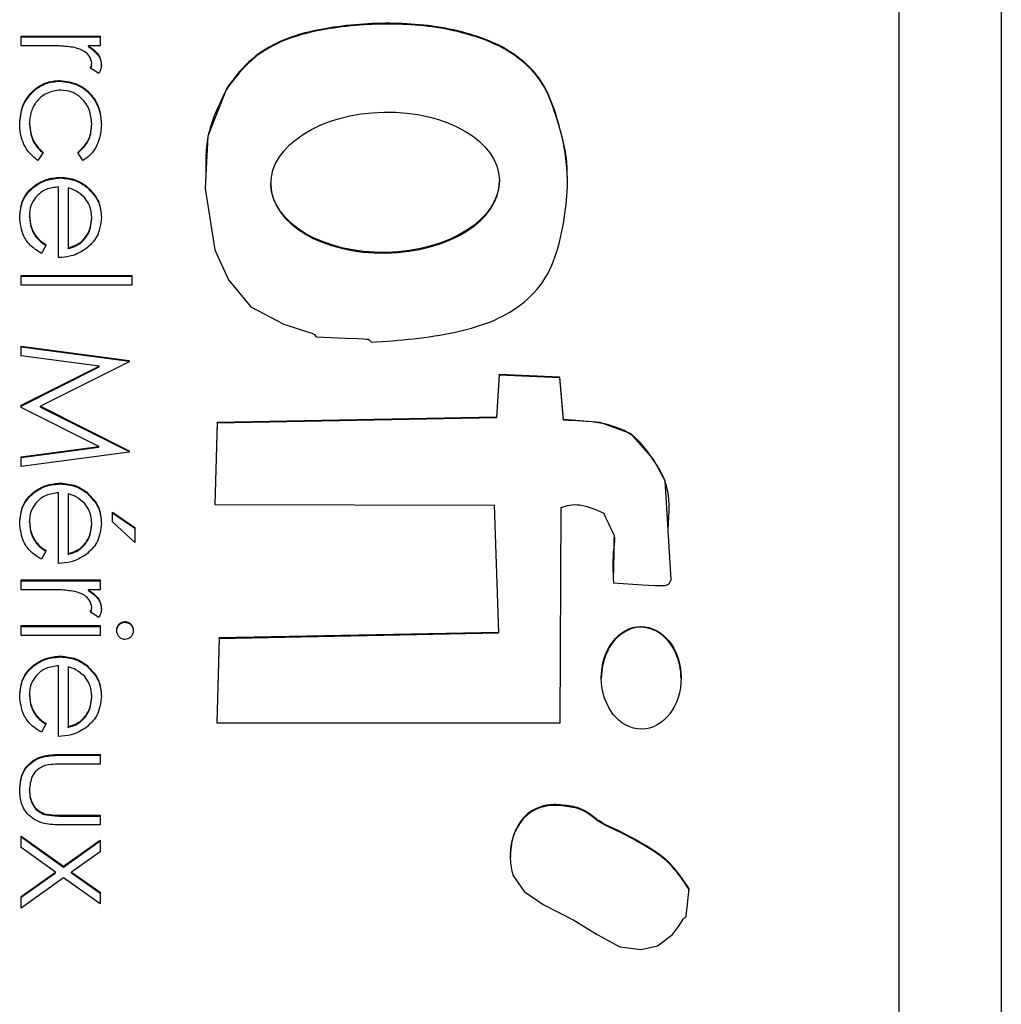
# Model space of a CAD drawing. Header units: millimetres. Extents: x 411 to 1892, y 42 to 1259.
# Tile 21 of 25: x 1767.46 to 1772.27, y 669.6 to 674.43. Entities that reach past the tile are written whole.
import ezdxf

# ---------------------------------------------------------------- set-up
doc = ezdxf.new("R2010")
doc.units = ezdxf.units.MM

msp = doc.modelspace()

# ---------------------------------------------------------------- linework, layer by layer
at = {"color": 7, "linetype": 'Continuous', "lineweight": 25}
for p, q in [((1772.2677, 684.3725), (1772.2677, 643.3725)), ((1771.7677, 645.887), (1771.7677, 681.8633)), ((1767.4677, 674.3003), (1767.4677, 674.3477)), ((1767.4677, 674.3477), (1767.8544, 674.3477)), ((1767.4677, 674.3441), (1767.8544, 674.3441)), ((1767.8544, 674.3477), (1767.8544, 674.3003)), ((1767.5976, 674.3003), (1767.4677, 674.3003)), ((1767.8544, 674.3003), (1767.7974, 674.3003)), ((1767.7974, 674.2966), (1767.7974, 674.3003)), ((1767.8137, 674.2114), (1767.8137, 674.215)), ((1767.8479, 674.1647), (1767.8068, 674.1907)), ((1767.6578, 674.1272), (1767.6578, 674.1308)), ((1768.4729, 674.0862), (1768.4729, 674.0899)), ((1767.5084, 673.914), (1767.5084, 673.9176)), ((1767.8137, 673.9143), (1767.8137, 673.918)), ((1767.5762, 673.7773), (1767.5501, 673.7376)), ((1767.7705, 673.7376), (1767.7458, 673.7773)), ((1767.66, 673.6526), (1767.66, 673.6562)), ((1769.8098, 673.6345), (1769.8098, 673.639)), ((1767.6508, 673.263), (1767.6508, 673.6087)), ((1767.6983, 673.6038), (1767.6983, 673.3104)), ((1767.7891, 673.6081), (1767.7891, 673.6117)), ((1768.6909, 673.6255), (1768.6909, 673.621)), ((1767.5084, 673.4641), (1767.5084, 673.4678)), ((1767.8137, 673.4546), (1767.8137, 673.4582)), ((1767.5898, 673.3255), (1767.5676, 673.2833)), ((1767.6983, 673.3068), (1767.6983, 673.3104)), ((1767.4677, 673.1274), (1767.4677, 673.1748)), ((1767.4677, 673.1748), (1768.0104, 673.1748)), ((1767.4677, 673.1712), (1768.0104, 673.1712)), ((1768.0104, 673.1748), (1768.0104, 673.1274)), ((1768.0104, 673.1274), (1767.4677, 673.1274)), ((1767.4677, 672.8291), (1767.9968, 672.7593)), ((1767.4677, 672.7813), (1767.4677, 672.8291)), ((1767.4677, 672.8254), (1767.9968, 672.7556)), ((1767.8493, 672.7308), (1767.4677, 672.7813)), ((1767.9968, 672.7593), (1767.9968, 672.7525)), ((1767.4677, 672.5391), (1767.8493, 672.7308)), ((1767.4677, 672.5355), (1767.8493, 672.7271)), ((1767.9968, 672.7525), (1767.5627, 672.5342)), ((1767.8493, 672.7271), (1767.8493, 672.7308)), ((1769.809, 672.6896), (1769.796, 672.4814)), ((1769.809, 672.686), (1769.796, 672.4778)), ((1770.1066, 672.6774), (1769.809, 672.6896)), ((1769.809, 672.686), (1769.809, 672.6896)), ((1770.1066, 672.6737), (1769.809, 672.686)), ((1770.1233, 672.4694), (1770.1066, 672.6774)), ((1770.1066, 672.6737), (1770.1066, 672.6774)), ((1770.1233, 672.4658), (1770.1066, 672.6737)), ((1767.4677, 672.5284), (1767.4677, 672.5391)), ((1767.8484, 672.3376), (1767.4677, 672.5284)), ((1767.5627, 672.5342), (1767.9968, 672.3164)), ((1767.5627, 672.5305), (1767.5627, 672.5342)), ((1767.5627, 672.5305), (1767.9968, 672.3127)), ((1769.796, 672.4814), (1768.4278, 672.4544)), ((1769.796, 672.4778), (1768.4278, 672.4508)), ((1769.796, 672.4778), (1769.796, 672.4814)), ((1768.4278, 672.4544), (1768.4165, 672.053)), ((1768.4278, 672.4508), (1768.4166, 672.053)), ((1768.4278, 672.4508), (1768.4278, 672.4544)), ((1770.1233, 672.4658), (1770.1233, 672.4694)), ((1767.4677, 672.2869), (1767.8484, 672.3376)), ((1767.4677, 672.2833), (1767.8484, 672.3339)), ((1767.8484, 672.3339), (1767.8484, 672.3376)), ((1767.9968, 672.3095), (1767.4677, 672.2392)), ((1767.4677, 672.2392), (1767.4677, 672.2869)), ((1767.9968, 672.3164), (1767.9968, 672.3095)), ((1767.66, 672.1543), (1767.66, 672.1579)), ((1767.6508, 671.7647), (1767.6508, 672.1104)), ((1767.6983, 672.1055), (1767.6983, 671.8121)), ((1767.7891, 672.1098), (1767.7891, 672.1134)), ((1768.4165, 672.053), (1769.7849, 672.0502)), ((1769.7849, 672.0502), (1769.8053, 671.4261)), ((1770.1067, 670.9829), (1770.1123, 672.0383)), ((1767.9154, 671.968), (1767.9154, 672.0155)), ((1767.9154, 672.0155), (1768.024, 671.9404)), ((1767.9154, 672.0119), (1768.024, 671.9368)), ((1767.5084, 671.9658), (1767.5084, 671.9694)), ((1767.8137, 671.9563), (1767.8137, 671.9599)), ((1768.024, 671.8664), (1767.9154, 671.968)), ((1768.024, 671.9404), (1768.024, 671.8664)), ((1770.3718, 671.8874), (1770.3718, 671.891)), ((1767.5898, 671.8272), (1767.5676, 671.785)), ((1767.6983, 671.8085), (1767.6983, 671.8121)), ((1767.4677, 671.6359), (1767.4677, 671.6833)), ((1767.4677, 671.6833), (1767.8544, 671.6833)), ((1767.4677, 671.6797), (1767.8544, 671.6797)), ((1767.8544, 671.6833), (1767.8544, 671.6359)), ((1767.5976, 671.6359), (1767.4677, 671.6359)), ((1767.8544, 671.6359), (1767.7974, 671.6359)), ((1767.7974, 671.6322), (1767.7974, 671.6359)), ((1767.8479, 671.5003), (1767.8068, 671.5263)), ((1767.8137, 671.5469), (1767.8137, 671.5506)), ((1767.4677, 671.4121), (1767.4677, 671.4596)), ((1767.4677, 671.4596), (1767.8544, 671.4596)), ((1767.8544, 671.4596), (1767.8544, 671.4121)), ((1767.9763, 671.4763), (1767.9763, 671.4799)), ((1767.4677, 671.4559), (1767.8544, 671.4559)), ((1767.8544, 671.4121), (1767.4677, 671.4121)), ((1769.8053, 671.4261), (1768.4372, 671.3992)), ((1769.8053, 671.4225), (1768.4372, 671.3955)), ((1769.8053, 671.4225), (1769.8053, 671.4261)), ((1768.4372, 671.3992), (1768.426, 670.9829)), ((1768.4372, 671.3955), (1768.4261, 670.9829)), ((1768.4372, 671.3955), (1768.4372, 671.3992)), ((1767.66, 671.3068), (1767.66, 671.3104)), ((1767.7891, 671.2623), (1767.7891, 671.2659)), ((1767.6508, 670.9172), (1767.6508, 671.263)), ((1767.6983, 671.258), (1767.6983, 670.9647)), ((1767.5084, 671.1183), (1767.5084, 671.122)), ((1767.8137, 671.1088), (1767.8137, 671.1124)), ((1767.5898, 670.9797), (1767.5676, 670.9375)), ((1768.426, 670.9829), (1770.1067, 670.9829)), ((1767.6983, 670.961), (1767.6983, 670.9647)), ((1767.6696, 670.8291), (1767.8544, 670.8291)), ((1767.6696, 670.8254), (1767.6696, 670.8291)), ((1767.6696, 670.8254), (1767.8544, 670.8254)), ((1767.8544, 670.8291), (1767.8544, 670.7816)), ((1767.8544, 670.7816), (1767.675, 670.7816)), ((1767.5084, 670.6518), (1767.5084, 670.6554)), ((1767.5808, 670.535), (1767.5808, 670.5386)), ((1767.675, 670.5308), (1767.8544, 670.5308)), ((1767.675, 670.5271), (1767.675, 670.5308)), ((1767.675, 670.5271), (1767.8544, 670.5271)), ((1767.8544, 670.5308), (1767.8544, 670.4833)), ((1767.8544, 670.4833), (1767.6661, 670.4833)), ((1767.4677, 670.4291), (1767.6753, 670.281)), ((1767.4677, 670.3726), (1767.4677, 670.4291)), ((1767.4677, 670.4254), (1767.6753, 670.2773)), ((1767.6753, 670.281), (1767.8544, 670.4087)), ((1767.6753, 670.2773), (1767.8544, 670.4051)), ((1767.8544, 670.4087), (1767.8544, 670.3523)), ((1767.6357, 670.2528), (1767.4677, 670.3726)), ((1767.8544, 670.3523), (1767.7149, 670.2528)), ((1767.4677, 670.133), (1767.6357, 670.2528)), ((1767.6357, 670.2492), (1767.6357, 670.2528)), ((1767.6753, 670.2773), (1767.6753, 670.281)), ((1767.7149, 670.2528), (1767.8544, 670.1533)), ((1767.7149, 670.2492), (1767.7149, 670.2528)), ((1767.4677, 670.1293), (1767.6357, 670.2492)), ((1767.6753, 670.2245), (1767.4677, 670.0765)), ((1767.8544, 670.0969), (1767.6753, 670.2245)), ((1767.7149, 670.2492), (1767.8544, 670.1497)), ((1767.4677, 670.0765), (1767.4677, 670.133)), ((1767.8544, 670.1533), (1767.8544, 670.0969))]:
    msp.add_line(p, q, dxfattribs=at)
at = {"color": 7, "linetype": 'Continuous', "lineweight": 25, "flags": 128}
for points in [[(1768.4729, 674.0899), (1768.3827, 673.8576), (1768.3696, 673.6004), (1768.4158, 673.3002), (1768.4829, 673.1534), (1768.5927, 673.0213), (1768.7545, 672.9363), (1768.8342, 672.9103), (1768.8707, 672.8989), (1768.887, 672.8938), (1768.8943, 672.8915), (1768.9, 672.8897), (1768.9041, 672.8866), (1768.9073, 672.8818), (1768.9111, 672.8768), (1768.9131, 672.8754), (1768.9141, 672.8751), (1768.9146, 672.875), (1768.9148, 672.875), (1768.9149, 672.8749), (1768.9149, 672.8749), (1768.9149, 672.8749), (1768.915, 672.8749), (1768.915, 672.8749), (1769.0567, 672.8683), (1769.119, 672.866), (1769.1464, 672.8642), (1769.1585, 672.8632), (1769.1679, 672.8623), (1769.1725, 672.8604), (1769.1762, 672.8565), (1769.1829, 672.8476)], [(1770.3684, 671.6689), (1770.51, 671.6598), (1770.5724, 671.6569), (1770.5998, 671.6563), (1770.6214, 671.6563), (1770.6317, 671.6591), (1770.641, 671.6661), (1770.6483, 671.677), (1770.6502, 671.6822), (1770.6506, 671.6845), (1770.6508, 671.6855), (1770.6508, 671.686), (1770.6508, 671.6862), (1770.6508, 671.6862), (1770.6508, 671.6863), (1770.6508, 671.6863), (1770.6508, 671.6863), (1770.6508, 671.6863), (1770.6221, 672.1687), (1770.5637, 672.2762), (1770.4548, 672.3985), (1770.304, 672.4552), (1770.1233, 672.4694)], [(1769.8754, 670.2376), (1769.9309, 670.1572), (1770.024, 670.094), (1770.1748, 670.0173), (1770.2883, 669.947), (1770.3991, 669.8855), (1770.5038, 669.8737), (1770.5849, 669.8909), (1770.6581, 669.9475), (1770.6874, 669.9859), (1770.7002, 670.0055), (1770.7102, 670.0221), (1770.7184, 670.0292), (1770.723, 670.0331), (1770.7243, 670.0352), (1770.7247, 670.0362), (1770.7249, 670.0367), (1770.7249, 670.0369), (1770.7249, 670.037), (1770.7249, 670.037), (1770.7249, 670.037), (1770.7249, 670.037), (1770.7249, 670.0371), (1770.7386, 670.171)]]:
    msp.add_lwpolyline(points, dxfattribs=at)
at = {"color": 7, "linetype": 'Continuous', "lineweight": 25}
for centre, major_axis, ratio in [((1769.2504, 673.6318), (0.5594, 0.0108), 0.613973), ((1770.5043, 671.204), (-0.0021, 0.2514), 0.776559)]:
    msp.add_ellipse(centre, major_axis=major_axis, ratio=ratio, dxfattribs=at)
for centre, major_axis, ratio, start_param, end_param in [((1769.2504, 673.6282), (0.5594, 0.0108), 0.613973, 3.141618, 6.271905), ((1770.5043, 671.2004), (-0.0021, 0.2514), 0.776559, 4.701606, 7.843199)]:
    msp.add_ellipse(centre, major_axis=major_axis, ratio=ratio, start_param=start_param, end_param=end_param, dxfattribs=at)
for points, knots in [([(1769.1829, 672.8476), (1769.3207, 672.8577), (1769.566, 672.8759), (1769.8646, 672.9747), (1770.0348, 673.1385), (1770.1043, 673.3144), (1770.1363, 673.4947), (1770.1505, 673.6967), (1770.1088, 673.9019), (1770.0524, 674.0733), (1769.9882, 674.1647), (1769.9559, 674.1973), (1769.9411, 674.2111), (1769.9345, 674.2171), (1769.9316, 674.2196), (1769.9303, 674.2208), (1769.9298, 674.2213), (1769.9295, 674.2215), (1769.9294, 674.2216), (1769.8558, 674.2867), (1769.6564, 674.3758), (1769.335, 674.4197), (1769.0149, 674.402), (1768.7532, 674.3432), (1768.5744, 674.2273), (1768.5065, 674.1354), (1768.4729, 674.0899)], [0, 0, 0, 0, 0.113209, 0.201601, 0.250415, 0.301493, 0.3534, 0.400591, 0.46626, 0.52384, 0.546775, 0.556954, 0.561411, 0.563364, 0.564221, 0.564597, 0.564763, 0.564836, 0.564868, 0.564893, 0.645341, 0.737242, 0.829297, 0.907013, 0.953889, 1, 1, 1, 1]), ([(1770.1418, 673.6567), (1770.142, 673.6611), (1770.1466, 673.7456), (1770.1061, 673.8983), (1770.0527, 674.0697), (1769.9882, 674.1611), (1769.9559, 674.1936), (1769.9411, 674.2075), (1769.9345, 674.2134), (1769.9316, 674.216), (1769.9303, 674.2171), (1769.9298, 674.2176), (1769.9295, 674.2179), (1769.9294, 674.218), (1769.8558, 674.283), (1769.6564, 674.3722), (1769.335, 674.416), (1769.0149, 674.3984), (1768.7532, 674.3396), (1768.5744, 674.2236), (1768.5065, 674.1318), (1768.4729, 674.0862)], [0, 0, 0, 0, 0.005993, 0.114892, 0.210378, 0.248412, 0.265292, 0.272683, 0.275921, 0.277342, 0.277966, 0.278241, 0.278362, 0.278415, 0.278457, 0.411864, 0.564265, 0.716922, 0.845799, 0.923533, 1, 1, 1, 1]), ([(1767.7303, 674.2918), (1767.7057, 674.2949), (1767.6616, 674.3005), (1767.6172, 674.3003), (1767.5976, 674.3003)], [0, 0, 0, 0, 0.559636, 1, 1, 1, 1]), ([(1767.8137, 674.215), (1767.8112, 674.2262), (1767.8063, 674.2486), (1767.7752, 674.2774), (1767.7474, 674.2863), (1767.7303, 674.2918)], [0, 0, 0, 0, 0.278336, 0.558768, 1, 1, 1, 1]), ([(1767.7974, 674.3003), (1767.8156, 674.287), (1767.8409, 674.2685), (1767.8588, 674.2322), (1767.8604, 674.2147), (1767.8612, 674.206)], [0, 0, 0, 0, 0.558788, 0.779481, 1, 1, 1, 1]), ([(1767.7974, 674.2966), (1767.8156, 674.2834), (1767.8409, 674.2649), (1767.8588, 674.2285), (1767.8604, 674.2111), (1767.8612, 674.2024)], [0, 0, 0, 0, 0.558788, 0.779481, 1, 1, 1, 1]), ([(1767.8068, 674.1907), (1767.8088, 674.1951), (1767.8124, 674.2028), (1767.8133, 674.2113), (1767.8137, 674.215)], [0, 0, 0, 0, 0.560396, 1, 1, 1, 1]), ([(1767.8079, 674.19), (1767.8095, 674.1934), (1767.8126, 674.2002), (1767.8133, 674.2076), (1767.8137, 674.2114)], [0, 0, 0, 0, 0.498662, 1, 1, 1, 1]), ([(1767.8612, 674.206), (1767.8602, 674.1978), (1767.8584, 674.1831), (1767.8511, 674.1703), (1767.8479, 674.1647)], [0, 0, 0, 0, 0.5592431, 1, 1, 1, 1]), ([(1767.4609, 673.9184), (1767.4637, 673.9487), (1767.4692, 674.0094), (1767.5205, 674.0796), (1767.5864, 674.1239), (1767.634, 674.1285), (1767.6578, 674.1308)], [0, 0, 0, 0, 0.280077, 0.559647, 0.779819, 1, 1, 1, 1]), ([(1767.4609, 673.9148), (1767.4637, 673.9451), (1767.4692, 674.0057), (1767.5205, 674.076), (1767.5864, 674.1203), (1767.634, 674.1249), (1767.6578, 674.1272)], [0, 0, 0, 0, 0.280077, 0.559647, 0.779819, 1, 1, 1, 1]), ([(1767.6578, 674.1308), (1767.6888, 674.1266), (1767.7507, 674.1183), (1767.8184, 674.0591), (1767.8555, 673.9875), (1767.8593, 673.9388), (1767.8612, 673.9145)], [0, 0, 0, 0, 0.279381, 0.558782, 0.779281, 1, 1, 1, 1]), ([(1767.6578, 674.1272), (1767.6888, 674.123), (1767.7507, 674.1147), (1767.8184, 674.0555), (1767.8555, 673.9838), (1767.8593, 673.9352), (1767.8612, 673.9108)], [0, 0, 0, 0, 0.2793814, 0.5587815, 0.7792808, 1, 1, 1, 1]), ([(1767.6621, 674.0833), (1767.6386, 674.08), (1767.5915, 674.0734), (1767.5402, 674.028), (1767.5125, 673.9732), (1767.5098, 673.9362), (1767.5084, 673.9176)], [0, 0, 0, 0, 0.279332, 0.558778, 0.779267, 1, 1, 1, 1]), ([(1767.8137, 673.918), (1767.8116, 673.9415), (1767.8073, 673.9884), (1767.7681, 674.043), (1767.7174, 674.0779), (1767.6805, 674.0815), (1767.6621, 674.0833)], [0, 0, 0, 0, 0.280136, 0.559769, 0.77989, 1, 1, 1, 1]), ([(1768.4729, 674.0862), (1768.4356, 674.0104), (1768.3692, 673.8755), (1768.3718, 673.7259), (1768.3729, 673.6604)], [0, 0, 0, 0, 0.56248, 1, 1, 1, 1]), ([(1767.5501, 673.7376), (1767.5316, 673.7528), (1767.501, 673.7781), (1767.4758, 673.8273), (1767.4629, 673.872), (1767.4615, 673.9029), (1767.4609, 673.9184)], [0, 0, 0, 0, 0.338983, 0.559249, 0.779562, 1, 1, 1, 1]), ([(1767.5084, 673.9176), (1767.5121, 673.8869), (1767.5188, 673.8319), (1767.5586, 673.794), (1767.5762, 673.7773)], [0, 0, 0, 0, 0.558788, 1, 1, 1, 1]), ([(1767.7458, 673.7773), (1767.7679, 673.7993), (1767.8074, 673.8386), (1767.8118, 673.8937), (1767.8137, 673.918)], [0, 0, 0, 0, 0.558451, 1, 1, 1, 1]), ([(1767.5084, 673.914), (1767.5121, 673.8833), (1767.5188, 673.8282), (1767.5586, 673.7904), (1767.5762, 673.7737)], [0, 0, 0, 0, 0.558788, 1, 1, 1, 1]), ([(1767.7458, 673.7737), (1767.7679, 673.7956), (1767.8074, 673.835), (1767.8118, 673.89), (1767.8137, 673.9143)], [0, 0, 0, 0, 0.558451, 1, 1, 1, 1]), ([(1767.8612, 673.9145), (1767.8592, 673.8909), (1767.8559, 673.852), (1767.8347, 673.8019), (1767.8084, 673.7636), (1767.7832, 673.7462), (1767.7705, 673.7376)], [0, 0, 0, 0, 0.339714, 0.560013, 0.780007, 1, 1, 1, 1]), ([(1767.4609, 673.4618), (1767.4635, 673.4912), (1767.4688, 673.5499), (1767.5253, 673.6131), (1767.5913, 673.6499), (1767.6371, 673.6541), (1767.66, 673.6562)], [0, 0, 0, 0, 0.279885, 0.558859, 0.779462, 1, 1, 1, 1]), ([(1767.4609, 673.4582), (1767.4635, 673.4876), (1767.4688, 673.5463), (1767.5253, 673.6095), (1767.5913, 673.6462), (1767.6371, 673.6505), (1767.66, 673.6526)], [0, 0, 0, 0, 0.279885, 0.558859, 0.779462, 1, 1, 1, 1]), ([(1767.66, 673.6562), (1767.6862, 673.6539), (1767.7332, 673.6497), (1767.772, 673.6233), (1767.7891, 673.6117)], [0, 0, 0, 0, 0.559427, 1, 1, 1, 1]), ([(1767.66, 673.6526), (1767.6862, 673.6502), (1767.7332, 673.646), (1767.772, 673.6197), (1767.7891, 673.6081)], [0, 0, 0, 0, 0.559427, 1, 1, 1, 1]), ([(1767.6508, 673.6087), (1767.6299, 673.6063), (1767.588, 673.6015), (1767.5406, 673.5641), (1767.5124, 673.5171), (1767.5097, 673.4842), (1767.5084, 673.4678)], [0, 0, 0, 0, 0.279963, 0.559359, 0.779526, 1, 1, 1, 1]), ([(1767.7774, 673.5578), (1767.7643, 673.5693), (1767.741, 673.59), (1767.7114, 673.5995), (1767.6983, 673.6038)], [0, 0, 0, 0, 0.5587953, 1, 1, 1, 1]), ([(1767.7891, 673.6117), (1767.8124, 673.588), (1767.8543, 673.5455), (1767.859, 673.4866), (1767.8612, 673.4607)], [0, 0, 0, 0, 0.5585773, 1, 1, 1, 1]), ([(1767.7891, 673.6081), (1767.8124, 673.5844), (1767.8543, 673.5419), (1767.859, 673.483), (1767.8612, 673.457)], [0, 0, 0, 0, 0.558577, 1, 1, 1, 1]), ([(1767.8137, 673.4582), (1767.8119, 673.4787), (1767.8087, 673.5154), (1767.787, 673.5448), (1767.7774, 673.5578)], [0, 0, 0, 0, 0.559458, 1, 1, 1, 1]), ([(1767.5676, 673.2833), (1767.5501, 673.2941), (1767.5152, 673.3157), (1767.4702, 673.3764), (1767.4644, 673.4295), (1767.4609, 673.4618)], [0, 0, 0, 0, 0.280919, 0.561407, 1, 1, 1, 1]), ([(1767.5084, 673.4678), (1767.5103, 673.4483), (1767.5134, 673.4162), (1767.5329, 673.3753), (1767.5586, 673.347), (1767.5794, 673.3326), (1767.5898, 673.3255)], [0, 0, 0, 0, 0.339465, 0.559626, 0.779498, 1, 1, 1, 1]), ([(1767.5084, 673.4641), (1767.5103, 673.4447), (1767.5134, 673.4126), (1767.5329, 673.3716), (1767.5586, 673.3433), (1767.5794, 673.329), (1767.5898, 673.3219)], [0, 0, 0, 0, 0.339465, 0.559626, 0.779498, 1, 1, 1, 1]), ([(1767.6983, 673.3104), (1767.7166, 673.3162), (1767.7532, 673.3278), (1767.79, 673.3684), (1767.8101, 673.4134), (1767.8125, 673.4433), (1767.8137, 673.4582)], [0, 0, 0, 0, 0.280138, 0.559194, 0.779598, 1, 1, 1, 1]), ([(1767.6983, 673.3068), (1767.7166, 673.3126), (1767.7532, 673.3242), (1767.79, 673.3648), (1767.8101, 673.4098), (1767.8125, 673.4397), (1767.8137, 673.4546)], [0, 0, 0, 0, 0.2801382, 0.5591944, 0.7795977, 1, 1, 1, 1]), ([(1767.8612, 673.4607), (1767.8572, 673.4263), (1767.8501, 673.3648), (1767.8049, 673.3233), (1767.785, 673.305)], [0, 0, 0, 0, 0.558919, 1, 1, 1, 1]), ([(1767.785, 673.305), (1767.7618, 673.2913), (1767.7202, 673.2666), (1767.6721, 673.2641), (1767.6508, 673.263)], [0, 0, 0, 0, 0.558897, 1, 1, 1, 1]), ([(1770.6361, 671.9308), (1770.6419, 672.0118), (1770.6507, 672.1351), (1770.5577, 672.2851), (1770.4659, 672.4082), (1770.2972, 672.4609), (1770.1835, 672.4641), (1770.1233, 672.4658)], [0, 0, 0, 0, 0.27192, 0.413707, 0.603454, 0.790087, 1, 1, 1, 1]), ([(1767.4609, 671.9635), (1767.4635, 671.9929), (1767.4688, 672.0516), (1767.5253, 672.1148), (1767.5913, 672.1516), (1767.6371, 672.1558), (1767.66, 672.1579)], [0, 0, 0, 0, 0.279885, 0.558859, 0.779462, 1, 1, 1, 1]), ([(1767.4609, 671.9599), (1767.4635, 671.9893), (1767.4688, 672.048), (1767.5253, 672.1112), (1767.5913, 672.1479), (1767.6371, 672.1521), (1767.66, 672.1543)], [0, 0, 0, 0, 0.279885, 0.558859, 0.779462, 1, 1, 1, 1]), ([(1767.66, 672.1579), (1767.6862, 672.1555), (1767.7332, 672.1513), (1767.772, 672.125), (1767.7891, 672.1134)], [0, 0, 0, 0, 0.559427, 1, 1, 1, 1]), ([(1767.66, 672.1543), (1767.6862, 672.1519), (1767.7332, 672.1477), (1767.772, 672.1214), (1767.7891, 672.1098)], [0, 0, 0, 0, 0.559427, 1, 1, 1, 1]), ([(1767.6508, 672.1104), (1767.6299, 672.108), (1767.588, 672.1031), (1767.5406, 672.0657), (1767.5124, 672.0188), (1767.5097, 671.9859), (1767.5084, 671.9694)], [0, 0, 0, 0, 0.279963, 0.559359, 0.779526, 1, 1, 1, 1]), ([(1767.7774, 672.0595), (1767.7643, 672.071), (1767.741, 672.0917), (1767.7114, 672.1012), (1767.6983, 672.1055)], [0, 0, 0, 0, 0.558795, 1, 1, 1, 1]), ([(1767.7891, 672.1134), (1767.8124, 672.0897), (1767.8543, 672.0472), (1767.859, 671.9883), (1767.8612, 671.9623)], [0, 0, 0, 0, 0.5585773, 1, 1, 1, 1]), ([(1767.7891, 672.1098), (1767.8124, 672.086), (1767.8543, 672.0436), (1767.859, 671.9847), (1767.8612, 671.9587)], [0, 0, 0, 0, 0.558577, 1, 1, 1, 1]), ([(1767.8137, 671.9599), (1767.8119, 671.9804), (1767.8087, 672.0171), (1767.787, 672.0465), (1767.7774, 672.0595)], [0, 0, 0, 0, 0.559458, 1, 1, 1, 1]), ([(1770.1123, 672.0383), (1770.1259, 672.0431), (1770.1552, 672.0536), (1770.2292, 672.0524), (1770.2826, 672.0279), (1770.3208, 672.0104)], [0, 0, 0, 0, 0.199081, 0.426805, 1, 1, 1, 1]), ([(1770.3208, 672.0104), (1770.333, 671.9833), (1770.3494, 671.947), (1770.3782, 671.8931), (1770.3618, 671.8028), (1770.3656, 671.7262), (1770.3684, 671.6689)], [0, 0, 0, 0, 0.254867, 0.341367, 0.507922, 1, 1, 1, 1]), ([(1767.5676, 671.785), (1767.5501, 671.7958), (1767.5152, 671.8173), (1767.4702, 671.8781), (1767.4644, 671.9312), (1767.4609, 671.9635)], [0, 0, 0, 0, 0.280919, 0.5614069, 1, 1, 1, 1]), ([(1767.5084, 671.9694), (1767.5103, 671.95), (1767.5134, 671.9179), (1767.5329, 671.877), (1767.5586, 671.8486), (1767.5794, 671.8343), (1767.5898, 671.8272)], [0, 0, 0, 0, 0.339465, 0.559626, 0.779498, 1, 1, 1, 1]), ([(1767.5084, 671.9658), (1767.5103, 671.9463), (1767.5134, 671.9142), (1767.5329, 671.8733), (1767.5586, 671.845), (1767.5794, 671.8307), (1767.5898, 671.8235)], [0, 0, 0, 0, 0.339465, 0.559626, 0.779498, 1, 1, 1, 1]), ([(1767.6983, 671.8121), (1767.7166, 671.8179), (1767.7532, 671.8295), (1767.79, 671.8701), (1767.8101, 671.9151), (1767.8125, 671.945), (1767.8137, 671.9599)], [0, 0, 0, 0, 0.280138, 0.559194, 0.779598, 1, 1, 1, 1]), ([(1767.6983, 671.8085), (1767.7166, 671.8143), (1767.7532, 671.8259), (1767.79, 671.8665), (1767.8101, 671.9115), (1767.8125, 671.9413), (1767.8137, 671.9563)], [0, 0, 0, 0, 0.2801382, 0.5591944, 0.7795977, 1, 1, 1, 1]), ([(1767.8612, 671.9623), (1767.8572, 671.928), (1767.8501, 671.8665), (1767.8049, 671.825), (1767.785, 671.8067)], [0, 0, 0, 0, 0.558919, 1, 1, 1, 1]), ([(1770.3711, 671.8874), (1770.3708, 671.8712), (1770.3695, 671.8138), (1770.3692, 671.7564), (1770.3689, 671.7151)], [0, 0, 0, 0, 0.282015, 1, 1, 1, 1]), ([(1767.785, 671.8067), (1767.7618, 671.793), (1767.7202, 671.7683), (1767.6721, 671.7658), (1767.6508, 671.7647)], [0, 0, 0, 0, 0.558897, 1, 1, 1, 1]), ([(1767.7303, 671.6274), (1767.7057, 671.6305), (1767.6616, 671.6361), (1767.6172, 671.6359), (1767.5976, 671.6359)], [0, 0, 0, 0, 0.559636, 1, 1, 1, 1]), ([(1767.8137, 671.5506), (1767.8112, 671.5617), (1767.8063, 671.5842), (1767.7752, 671.613), (1767.7474, 671.6219), (1767.7303, 671.6274)], [0, 0, 0, 0, 0.278336, 0.558768, 1, 1, 1, 1]), ([(1767.7974, 671.6359), (1767.8156, 671.6226), (1767.8409, 671.6041), (1767.8588, 671.5677), (1767.8604, 671.5503), (1767.8612, 671.5416)], [0, 0, 0, 0, 0.558788, 0.779481, 1, 1, 1, 1]), ([(1767.7974, 671.6322), (1767.8156, 671.6189), (1767.8409, 671.6004), (1767.8588, 671.5641), (1767.8604, 671.5467), (1767.8612, 671.5379)], [0, 0, 0, 0, 0.558788, 0.779481, 1, 1, 1, 1]), ([(1767.8068, 671.5263), (1767.8088, 671.5307), (1767.8124, 671.5384), (1767.8133, 671.5469), (1767.8137, 671.5506)], [0, 0, 0, 0, 0.560396, 1, 1, 1, 1]), ([(1767.8079, 671.5256), (1767.8095, 671.529), (1767.8126, 671.5358), (1767.8133, 671.5432), (1767.8137, 671.5469)], [0, 0, 0, 0, 0.498662, 1, 1, 1, 1]), ([(1767.8612, 671.5416), (1767.8602, 671.5334), (1767.8584, 671.5187), (1767.8511, 671.5059), (1767.8479, 671.5003)], [0, 0, 0, 0, 0.559243, 1, 1, 1, 1]), ([(1767.9358, 671.4361), (1767.9364, 671.4423), (1767.9378, 671.4547), (1767.9484, 671.4689), (1767.9616, 671.4783), (1767.9714, 671.4794), (1767.9763, 671.4799)], [0, 0, 0, 0, 0.279784, 0.559698, 0.779921, 1, 1, 1, 1]), ([(1767.9358, 671.4324), (1767.9364, 671.4386), (1767.9378, 671.451), (1767.9484, 671.4653), (1767.9616, 671.4747), (1767.9714, 671.4757), (1767.9763, 671.4763)], [0, 0, 0, 0, 0.279784, 0.559698, 0.779921, 1, 1, 1, 1]), ([(1767.9763, 671.4799), (1767.9825, 671.4791), (1767.995, 671.4773), (1768.0081, 671.4649), (1768.016, 671.4508), (1768.0168, 671.441), (1768.0172, 671.4361)], [0, 0, 0, 0, 0.279289, 0.558897, 0.779452, 1, 1, 1, 1]), ([(1767.9763, 671.4763), (1767.9825, 671.4754), (1767.995, 671.4737), (1768.0081, 671.4613), (1768.016, 671.4471), (1768.0168, 671.4373), (1768.0172, 671.4324)], [0, 0, 0, 0, 0.279289, 0.558897, 0.779452, 1, 1, 1, 1]), ([(1767.9763, 671.3918), (1767.97, 671.3927), (1767.9575, 671.3945), (1767.9447, 671.4072), (1767.9368, 671.4213), (1767.9361, 671.4312), (1767.9358, 671.4361)], [0, 0, 0, 0, 0.27916, 0.558862, 0.779356, 1, 1, 1, 1]), ([(1768.0172, 671.4361), (1768.0166, 671.4298), (1768.0153, 671.4172), (1768.0046, 671.4027), (1767.9911, 671.3933), (1767.9812, 671.3923), (1767.9763, 671.3918)], [0, 0, 0, 0, 0.279869, 0.559866, 0.779911, 1, 1, 1, 1]), ([(1767.4609, 671.116), (1767.4635, 671.1454), (1767.4688, 671.2041), (1767.5253, 671.2673), (1767.5913, 671.3041), (1767.6371, 671.3083), (1767.66, 671.3104)], [0, 0, 0, 0, 0.279885, 0.558859, 0.779462, 1, 1, 1, 1]), ([(1767.4609, 671.1124), (1767.4635, 671.1418), (1767.4688, 671.2005), (1767.5253, 671.2637), (1767.5913, 671.3005), (1767.6371, 671.3047), (1767.66, 671.3068)], [0, 0, 0, 0, 0.2798853, 0.5588589, 0.779462, 1, 1, 1, 1]), ([(1767.66, 671.3104), (1767.6862, 671.3081), (1767.7332, 671.3039), (1767.772, 671.2775), (1767.7891, 671.2659)], [0, 0, 0, 0, 0.559427, 1, 1, 1, 1]), ([(1767.66, 671.3068), (1767.6862, 671.3044), (1767.7332, 671.3002), (1767.772, 671.2739), (1767.7891, 671.2623)], [0, 0, 0, 0, 0.559427, 1, 1, 1, 1]), ([(1767.7891, 671.2659), (1767.8124, 671.2422), (1767.8543, 671.1997), (1767.859, 671.1409), (1767.8612, 671.1149)], [0, 0, 0, 0, 0.5585773, 1, 1, 1, 1]), ([(1767.6508, 671.263), (1767.6299, 671.2605), (1767.588, 671.2557), (1767.5406, 671.2183), (1767.5124, 671.1714), (1767.5097, 671.1384), (1767.5084, 671.122)], [0, 0, 0, 0, 0.279963, 0.559359, 0.779526, 1, 1, 1, 1]), ([(1767.7774, 671.212), (1767.7643, 671.2235), (1767.741, 671.2442), (1767.7114, 671.2538), (1767.6983, 671.258)], [0, 0, 0, 0, 0.558795, 1, 1, 1, 1]), ([(1767.7891, 671.2623), (1767.8124, 671.2386), (1767.8543, 671.1961), (1767.859, 671.1372), (1767.8612, 671.1112)], [0, 0, 0, 0, 0.5585773, 1, 1, 1, 1]), ([(1767.8137, 671.1124), (1767.8119, 671.1329), (1767.8087, 671.1696), (1767.787, 671.199), (1767.7774, 671.212)], [0, 0, 0, 0, 0.5594582, 1, 1, 1, 1]), ([(1767.5084, 671.122), (1767.5103, 671.1025), (1767.5134, 671.0704), (1767.5329, 671.0295), (1767.5586, 671.0012), (1767.5794, 670.9869), (1767.5898, 670.9797)], [0, 0, 0, 0, 0.3394652, 0.5596261, 0.7794983, 1, 1, 1, 1]), ([(1767.5676, 670.9375), (1767.5501, 670.9483), (1767.5152, 670.9699), (1767.4702, 671.0307), (1767.4644, 671.0837), (1767.4609, 671.116)], [0, 0, 0, 0, 0.280919, 0.5614069, 1, 1, 1, 1]), ([(1767.5084, 671.1183), (1767.5103, 671.0989), (1767.5134, 671.0668), (1767.5329, 671.0259), (1767.5586, 670.9975), (1767.5794, 670.9832), (1767.5898, 670.9761)], [0, 0, 0, 0, 0.339465, 0.559626, 0.779498, 1, 1, 1, 1]), ([(1767.6983, 670.9647), (1767.7166, 670.9705), (1767.7532, 670.9821), (1767.79, 671.0226), (1767.8101, 671.0676), (1767.8125, 671.0975), (1767.8137, 671.1124)], [0, 0, 0, 0, 0.280138, 0.559194, 0.779598, 1, 1, 1, 1]), ([(1767.6983, 670.961), (1767.7166, 670.9668), (1767.7532, 670.9784), (1767.79, 671.019), (1767.8101, 671.064), (1767.8125, 671.0939), (1767.8137, 671.1088)], [0, 0, 0, 0, 0.280138, 0.559194, 0.779598, 1, 1, 1, 1]), ([(1767.8612, 671.1149), (1767.8572, 671.0805), (1767.8501, 671.0191), (1767.8049, 670.9776), (1767.785, 670.9593)], [0, 0, 0, 0, 0.558919, 1, 1, 1, 1]), ([(1767.785, 670.9593), (1767.7618, 670.9455), (1767.7202, 670.9209), (1767.6721, 670.9183), (1767.6508, 670.9172)], [0, 0, 0, 0, 0.558897, 1, 1, 1, 1]), ([(1767.4609, 670.6559), (1767.4632, 670.6853), (1767.4679, 670.7439), (1767.5452, 670.8261), (1767.6224, 670.8279), (1767.6696, 670.8291)], [0, 0, 0, 0, 0.2809699, 0.5597849, 1, 1, 1, 1]), ([(1767.4609, 670.6522), (1767.4632, 670.6817), (1767.4679, 670.7403), (1767.5452, 670.8224), (1767.6224, 670.8243), (1767.6696, 670.8254)], [0, 0, 0, 0, 0.28097, 0.559785, 1, 1, 1, 1]), ([(1767.675, 670.7816), (1767.658, 670.7817), (1767.6276, 670.7817), (1767.5977, 670.7764), (1767.5846, 670.7741)], [0, 0, 0, 0, 0.560377, 1, 1, 1, 1]), ([(1767.5846, 670.7741), (1767.5716, 670.7683), (1767.5457, 670.7566), (1767.5148, 670.714), (1767.5108, 670.6777), (1767.5084, 670.6554)], [0, 0, 0, 0, 0.2801167, 0.5605444, 1, 1, 1, 1]), ([(1767.6661, 670.4833), (1767.6372, 670.4837), (1767.5798, 670.4846), (1767.5043, 670.5218), (1767.4652, 670.5879), (1767.4623, 670.6332), (1767.4609, 670.6559)], [0, 0, 0, 0, 0.281501, 0.559646, 0.779298, 1, 1, 1, 1]), ([(1767.5084, 670.6554), (1767.5092, 670.6417), (1767.5108, 670.6142), (1767.5274, 670.579), (1767.5513, 670.5523), (1767.571, 670.5432), (1767.5808, 670.5386)], [0, 0, 0, 0, 0.28027, 0.560007, 0.780074, 1, 1, 1, 1]), ([(1767.5084, 670.6518), (1767.5092, 670.6381), (1767.5108, 670.6106), (1767.5274, 670.5754), (1767.5513, 670.5487), (1767.571, 670.5395), (1767.5808, 670.535)], [0, 0, 0, 0, 0.28027, 0.560007, 0.780074, 1, 1, 1, 1]), ([(1770.7386, 670.171), (1770.7087, 670.2162), (1770.6494, 670.3057), (1770.5175, 670.3896), (1770.3982, 670.4544), (1770.3, 670.4957), (1770.2411, 670.5495), (1770.1881, 670.5714), (1770.1394, 670.5779), (1770.0975, 670.5833), (1770.0306, 670.5828), (1769.9518, 670.5516), (1769.8937, 670.477), (1769.8667, 670.3996), (1769.8586, 670.3173), (1769.8698, 670.264), (1769.8754, 670.2376)], [0, 0, 0, 0, 0.127527, 0.252262, 0.364104, 0.452112, 0.502009, 0.551538, 0.585124, 0.618565, 0.651733, 0.743689, 0.806528, 0.870984, 0.93641, 1, 1, 1, 1]), ([(1770.7386, 670.1673), (1770.7087, 670.2126), (1770.6494, 670.3021), (1770.5175, 670.386), (1770.3982, 670.4508), (1770.3, 670.4921), (1770.2411, 670.5458), (1770.1881, 670.5677), (1770.1394, 670.5743), (1770.0975, 670.5797), (1770.0306, 670.5792), (1769.9517, 670.548), (1769.8941, 670.4734), (1769.8666, 670.3997), (1769.8647, 670.3488), (1769.8638, 670.3252)], [0, 0, 0, 0, 0.137573, 0.272135, 0.392787, 0.487728, 0.541556, 0.594987, 0.631219, 0.667295, 0.703075, 0.802275, 0.870064, 0.939598, 1, 1, 1, 1]), ([(1767.5808, 670.5386), (1767.5982, 670.5357), (1767.6295, 670.5305), (1767.6611, 670.5307), (1767.675, 670.5308)], [0, 0, 0, 0, 0.559371, 1, 1, 1, 1]), ([(1767.5808, 670.535), (1767.5982, 670.5321), (1767.6295, 670.5269), (1767.6611, 670.5271), (1767.675, 670.5271)], [0, 0, 0, 0, 0.559371, 1, 1, 1, 1])]:
    msp.add_open_spline(points, degree=3, knots=knots, dxfattribs=at)

doc.saveas('drawing.dxf')
